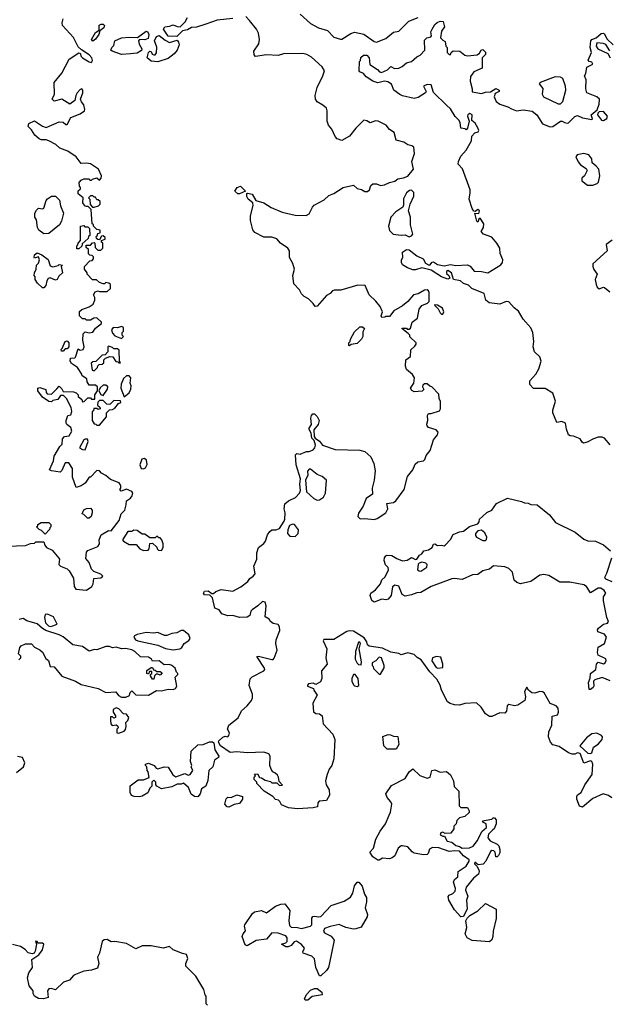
# Model space of a CAD drawing. Extents: x 2293830 to 2387798, y 66850 to 233222.
# Tile 81 of 192: x 2344399 to 2348951, y 169641 to 177239. Entities that reach past the tile are written whole.
import ezdxf

# ---------------------------------------------------------------- set-up
doc = ezdxf.new("R2010")
doc.units = 0

msp = doc.modelspace()

# ---------------------------------------------------------------- linework, layer by layer
at = {"layer": '0CON05XD'}
for points in [[(2347647, 174293), (2347637.5, 174315), (2347635, 174350), (2347580, 174405), (2347565, 174410), (2347545, 174430), (2347525, 174430), (2347511.7, 174418.3), (2347510, 174405), (2347520, 174385), (2347507, 174373), (2347445, 174366.7), (2347427, 174377), (2347417.5, 174395), (2347442.5, 174435), (2347447.5, 174475), (2347431.7, 174501.7), (2347385, 174540), (2347377.5, 174565), (2347380, 174615), (2347415, 174640), (2347418.3, 174691.7), (2347449.3, 174720.7), (2347460, 174735), (2347460, 174745), (2347411.7, 174791.7), (2347410, 174805), (2347398.3, 174818.3), (2347350, 174855), (2347355, 174860), (2347385, 174860), (2347391.7, 174851.7), (2347405, 174850), (2347415, 174860), (2347430, 174905), (2347470, 174935), (2347482.5, 175005), (2347505, 175032.5), (2347548.3, 175051.7), (2347560, 175065), (2347560, 175135), (2347555, 175147.5), (2347545, 175153.3), (2347525, 175152.5), (2347475, 175122.5), (2347440, 175115), (2347395.6, 175064.4), (2347355, 175031.2), (2347288.3, 174991.7), (2347255, 174950), (2347225, 174950), (2347217, 174943), (2347195, 174940), (2347190, 174955), (2347200, 174985), (2347182.5, 175025), (2347148.3, 175068.3), (2347096, 175115), (2347067.3, 175187.3), (2347010.7, 175189.3), (2346879.2, 175150.8), (2346827, 175153), (2346815, 175147.5), (2346795, 175126.7), (2346768.3, 175111.7), (2346695, 175027.5), (2346680, 175025), (2346665, 175050), (2346630, 175085), (2346595, 175102.5), (2346573.6, 175123.6), (2346560, 175155), (2346515, 175200), (2346506.7, 175265), (2346520, 175315), (2346508.8, 175358.8), (2346483, 175403), (2346482.5, 175455), (2346470, 175475), (2346413.3, 175515), (2346385, 175547.5), (2346345, 175560), (2346285, 175560), (2346215, 175596.7), (2346198.3, 175618.3), (2346180.7, 175690.7), (2346180, 175725), (2346202.5, 175805), (2346200, 175825), (2346163.3, 175855), (2346154, 175875), (2346153, 175897), (2346158.3, 175901.7), (2346195, 175893.3), (2346223, 175843), (2346285, 175825.8), (2346340.9, 175790.9), (2346426.2, 175755), (2346525, 175730.8), (2346611.1, 175728.9), (2346635, 175740), (2346658.7, 175791.3), (2346672.6, 175807.4), (2346750.9, 175849.1), (2346785, 175881.2), (2346825, 175897.5), (2346896.4, 175943.6), (2346975, 175962.5), (2347005, 175936), (2347039.2, 175929.2), (2347065, 175912.9), (2347085, 175913.1), (2347100.8, 175925), (2347110.5, 175959.5), (2347125, 175972), (2347155, 175972), (2347185, 175958.8), (2347215, 175963.8), (2347255, 175983.3), (2347295, 175993.3), (2347318.3, 176011.7), (2347361.7, 176018.3), (2347395, 176032.5), (2347440, 176085), (2347426.7, 176145), (2347447, 176207), (2347442.5, 176255), (2347426.4, 176266.4), (2347395, 176273.8), (2347363.9, 176293.9), (2347305, 176310), (2347289.5, 176369.5), (2347255, 176392.5), (2347227.5, 176425), (2347167.3, 176457.3), (2347145, 176458.8), (2347105, 176442.5), (2347079.5, 176459.5), (2347055, 176463.8), (2346995, 176403.3), (2346945, 176340), (2346885, 176306.7), (2346849.5, 176319.5), (2346835, 176337.5), (2346808, 176395), (2346784, 176425), (2346772, 176455), (2346772.9, 176535), (2346767, 176557), (2346740.5, 176580.5), (2346695, 176606.2), (2346682, 176625), (2346680.6, 176655), (2346694.6, 176715), (2346739.7, 176805), (2346753.2, 176845), (2346735, 176876.2), (2346651.2, 176951.2), (2346615, 176971.2), (2346585, 176978.5), (2346435, 176976), (2346393.9, 176963.9), (2346305, 176966.7), (2346220, 176955), (2346208.3, 176968.3), (2346207.5, 176995), (2346246.4, 177053.6), (2346250, 177085), (2346244, 177135), (2346228, 177165), (2346173.3, 177233.3), (2346143.9, 177263.9)], [(2346565, 177282.5), (2346645, 177210.5), (2346705, 177176.2), (2346775.6, 177155), (2346824.2, 177105), (2346875, 177088), (2346885, 177090), (2346955, 177132.9), (2346985, 177142.5), (2347055, 177128.6), (2347135, 177071.4), (2347155, 177065.7), (2347225, 177093.3), (2347285, 177142.9), (2347325, 177150), (2347402.7, 177227.3), (2347476.2, 177255)], [(2344685, 174390), (2344705, 174410), (2344725, 174390), (2344735, 174370), (2344815, 174367.5), (2344835, 174360), (2344850, 174345), (2344851.7, 174331.7), (2344878.3, 174308.3), (2344885, 174290), (2344898.3, 174291.7), (2344925, 174320), (2344945, 174320), (2344955, 174310), (2344978.3, 174311.7), (2344980, 174345), (2345000, 174375), (2345000, 174405), (2344985, 174420), (2344935, 174420), (2344920, 174445), (2344918.3, 174468.3), (2344881.7, 174491.7), (2344880, 174505), (2344846.4, 174556.4), (2344800, 174585), (2344790, 174605), (2344791.7, 174628.3), (2344825, 174630), (2344830, 174635), (2344851.7, 174698.3), (2344865, 174690), (2344890, 174695), (2344897.5, 174715), (2344887.5, 174765), (2344890, 174815), (2344905, 174830), (2344935, 174822.5), (2344965, 174827.5), (2344985, 174860), (2345030, 174895), (2345030, 174905), (2344995, 174937.5), (2344973, 174937), (2344945, 174920), (2344915, 174920), (2344905, 174930), (2344885, 174930), (2344860, 174955), (2344861.7, 174988.3), (2344878.3, 175001.7), (2344937, 175023), (2344966.4, 175043.6), (2344980, 175075), (2344980, 175095), (2344970, 175115), (2344981.7, 175138.3), (2345005, 175147.5), (2345015, 175142.5), (2345075, 175142.5), (2345100, 175165), (2345100, 175195), (2345087, 175207), (2345065, 175210), (2345055, 175200), (2345045, 175200), (2345015, 175210), (2344991.7, 175231.7), (2344961.7, 175231.7), (2344920, 175275), (2344920, 175285), (2344900, 175315), (2344900, 175335), (2344941.7, 175378.3), (2344958.3, 175381.7), (2344970, 175395), (2344968.3, 175408.3), (2344958.3, 175418.3), (2344941.7, 175421.7), (2344931.7, 175431.7), (2344930, 175465), (2344911.7, 175481.7), (2344911.7, 175498.3), (2344945, 175500), (2344961.7, 175518.3), (2344975, 175520), (2344980, 175515), (2344981.7, 175481.7), (2345001.7, 175461.7), (2345025, 175460), (2345040, 175475), (2345040, 175515), (2345031.7, 175521.7), (2345030, 175535), (2345060, 175545), (2345058.3, 175558.3), (2345045, 175570), (2345031.7, 175568.3), (2345015, 175540), (2345001.7, 175541.7), (2344991.7, 175551.7), (2344990, 175565), (2344998.3, 175571.7), (2345001.7, 175588.3), (2345020, 175595), (2345020, 175615), (2344995, 175620), (2344970, 175645), (2344968.3, 175658.3), (2344960, 175665), (2344950, 175775), (2344927.5, 175797.5), (2344915, 175797.5), (2344905, 175800), (2344887.5, 175825), (2344890, 175865), (2344850, 175895), (2344851.7, 175918.3), (2344870, 175935), (2344870, 175945), (2344860, 175955), (2344858.3, 175981.7), (2344875, 176000), (2344895, 176010), (2344935, 176010), (2344941.7, 176001.7), (2344955, 176000), (2344961.7, 176008.3), (2344995, 176020), (2345015, 176000), (2345027.5, 176015), (2345030, 176035), (2345006.7, 176085), (2344945, 176126), (2344915, 176132.5), (2344875, 176130), (2344835, 176180), (2344770, 176225), (2344708.8, 176248.8), (2344678.8, 176275), (2344623.8, 176305), (2344605, 176312.9), (2344565, 176313.3), (2344549.3, 176319.3), (2344517.3, 176347.3), (2344489.3, 176389.3), (2344463.8, 176415), (2344471.2, 176438.8), (2344515, 176457.5), (2344575, 176416.7), (2344605, 176406.7), (2344705, 176450), (2344735, 176448.8), (2344755, 176430), (2344765, 176430), (2344794.5, 176485.5), (2344865, 176511.4), (2344898.8, 176535), (2344901.4, 176545), (2344895, 176583.3), (2344875.6, 176605.6), (2344868, 176625), (2344888, 176675), (2344888, 176695), (2344880, 176705), (2344865, 176700), (2344844.2, 176675), (2344834, 176655), (2344826.2, 176615), (2344787, 176587), (2344725, 176626.7), (2344665, 176610), (2344650, 176625), (2344667.5, 176665), (2344666.4, 176753.6), (2344724.1, 176825.9), (2344782, 176935), (2344855, 176982.5), (2344865, 176980), (2344873.3, 176955), (2344883.3, 176945), (2344935, 176913.3), (2344955, 176910), (2344962.5, 176925), (2344956.7, 176945), (2344935, 176967.5), (2344876.2, 177006.2), (2344850.9, 177030.9), (2344815, 177101.2), (2344730, 177195), (2344726.2, 177215), (2344734, 177245)], [(2344965, 177073.8), (2344954.3, 177085), (2344985, 177141.2), (2345012.5, 177157.5), (2345012.4, 177197.6), (2345027.5, 177205), (2345045, 177204.2), (2345052.9, 177195), (2345048.2, 177175), (2345017.5, 177152.5), (2345010.8, 177125), (2344985, 177088.8), (2344965, 177073.8)], [(2346045, 177248.6), (2345925, 177234.7), (2345835.4, 177205.4), (2345765, 177182.5), (2345725, 177177.9), (2345695, 177161.9), (2345656.4, 177153.6), (2345611.7, 177108.3), (2345545, 177112.5), (2345508.8, 177165), (2345518.8, 177185), (2345555, 177188.1), (2345585, 177199.5), (2345615, 177185.5), (2345637.1, 177182.9), (2345677.8, 177222.2), (2345695.8, 177255)], [(2347890, 175165), (2347865, 175191.2), (2347825, 175204.2), (2347803.1, 175223.1), (2347747.5, 175235), (2347732.5, 175285), (2347705, 175303.3), (2347694.3, 175295.7), (2347695, 175280), (2347712.5, 175265), (2347720, 175245), (2347705, 175236.7), (2347655, 175254), (2347575, 175306), (2347504.1, 175324.1), (2347455, 175310), (2347435, 175310), (2347393.9, 175323.9), (2347355, 175347.5), (2347346.7, 175365), (2347346.7, 175385), (2347358, 175405), (2347354.2, 175445.8), (2347384.2, 175465.8), (2347405, 175462), (2347465, 175417.5), (2347513.8, 175395), (2347531.1, 175361.1), (2347555, 175347.1), (2347565, 175346), (2347582.5, 175367.5), (2347595, 175370), (2347625, 175351.2), (2347675, 175339.4), (2347725, 175349.1), (2347765, 175342.5), (2347855, 175347.5), (2347876.4, 175336.4), (2347908.3, 175298.3), (2347965, 175297.1), (2348014.2, 175285.8), (2348112.6, 175347.4), (2348126, 175365), (2348128, 175385), (2348107.5, 175435), (2348105.8, 175475), (2348082.9, 175515), (2348045, 175560), (2347980, 175585), (2347960.8, 175605), (2347980.8, 175635), (2347982.5, 175665), (2347955, 175706.7), (2347945, 175700), (2347935, 175677.5), (2347927.5, 175685), (2347913, 175747), (2347945, 175743.3), (2347948, 175765), (2347935, 175773.3), (2347915, 175760), (2347905, 175762.5), (2347892.1, 175782.1), (2347868.5, 175855), (2347878, 175902), (2347876.7, 175926.7), (2347818.5, 176088.5), (2347784.3, 176125), (2347785.7, 176145), (2347804.3, 176185), (2347845, 176231.2), (2347886.2, 176305), (2347889.3, 176340.7), (2347913.9, 176366.1), (2347937.5, 176375), (2347942.5, 176385), (2347936.7, 176405), (2347915, 176440), (2347890.8, 176460.8), (2347892.9, 176505), (2347875, 176514.3), (2347858.8, 176505), (2347855.8, 176495), (2347870, 176455), (2347857, 176403), (2347845, 176390), (2347837, 176397), (2347805, 176402.5), (2347799.2, 176445), (2347790, 176465), (2347761.2, 176491.2), (2347725, 176550), (2347695, 176580), (2347595, 176676.7), (2347575, 176736), (2347545, 176738), (2347517.5, 176725), (2347536.7, 176685), (2347533.3, 176675), (2347475, 176638.8), (2347445, 176630), (2347355, 176650.8), (2347335, 176662), (2347286.7, 176695), (2347270.6, 176740.6), (2347240, 176760), (2347214.3, 176765.7), (2347165, 176752.5), (2347124.3, 176764.3), (2347075, 176799.2), (2347054.4, 176824.4), (2347026.4, 176836.4), (2347020, 176845), (2347023, 176917), (2347030, 176925), (2347033, 176947), (2347053.6, 176966.4), (2347080, 176965), (2347097.5, 176945), (2347103.6, 176893.6), (2347162.5, 176855), (2347177.1, 176837.1), (2347192, 176832), (2347237.7, 176852.3), (2347265, 176876.7), (2347293.6, 176863.6), (2347325, 176865.5), (2347352.6, 176877.4), (2347385, 176906), (2347425, 176917.5), (2347465, 176952.5), (2347490, 176965), (2347527.5, 177005), (2347525, 177080), (2347541.7, 177098.3), (2347573, 177107), (2347577.5, 177115), (2347573.6, 177146.4), (2347584.2, 177165.8), (2347605, 177202.5), (2347621.7, 177218.3), (2347645, 177227.5), (2347667.5, 177225), (2347677.5, 177185), (2347655, 177150), (2347648.3, 177098.3), (2347665, 177080), (2347685, 177070), (2347690, 177035), (2347700, 177025), (2347700, 176985), (2347715, 176970), (2347725, 176970), (2347730, 176985), (2347745, 177000), (2347796.4, 176996.4), (2347836.4, 176966.4), (2347855, 176960), (2347931.7, 176968.3), (2347948.3, 176981.7), (2347962.5, 177005), (2347975, 177010), (2347995, 176987.5), (2347995, 176970), (2347970, 176945), (2347970, 176865), (2347905, 176837.5), (2347878.3, 176801.7), (2347876.2, 176765), (2347893.3, 176705), (2347893.3, 176683.3), (2347965, 176670), (2347995, 176680), (2348035, 176682.5), (2348075, 176707.5), (2348100, 176695), (2348100, 176685), (2348069.5, 176670.5), (2348061.4, 176645), (2348078.7, 176608.7), (2348106, 176586), (2348167.3, 176567.3), (2348195, 176550), (2348235, 176536.7), (2348285, 176543.8), (2348355, 176532.5), (2348392, 176505), (2348435.6, 176435.6), (2348495, 176412), (2348515, 176414), (2348575, 176455.6), (2348587.1, 176457.1), (2348605, 176446.7), (2348625, 176440), (2348636.1, 176443.9), (2348685, 176492.5), (2348705, 176500), (2348745, 176482.5), (2348815, 176470), (2348820, 176475), (2348810, 176505), (2348856.7, 176543.3), (2348872.7, 176587.3), (2348876.2, 176625), (2348854.2, 176644.2), (2348777.5, 176675), (2348768.8, 176705), (2348772.5, 176775), (2348760, 176805), (2348770, 176825), (2348777, 176873), (2348822.5, 176895), (2348815, 176912.5), (2348795, 176917.5), (2348787, 176927), (2348812.5, 176985), (2348802, 177025), (2348807.5, 177075), (2348815, 177086.7), (2348849.7, 177100.3), (2348887.3, 177132.7), (2348905, 177135.8), (2348915, 177128.8), (2348931.7, 177091.7), (2348982, 177045)], [(2345185, 176970.8), (2345112.5, 176995), (2345102.5, 177005), (2345110, 177025), (2345125, 177040), (2345134.2, 177075), (2345185, 177098.8), (2345245, 177104.3), (2345309.3, 177100.7), (2345375, 177150), (2345385, 177147.5), (2345396.2, 177125), (2345390, 177095), (2345366.2, 177083.8), (2345323.6, 177086.4), (2345315.8, 177075), (2345320.9, 177050.9), (2345342.9, 177015), (2345339.7, 177000.3), (2345305, 176979.6), (2345255, 176974.5), (2345185, 176970.8)], [(2345465, 176913.1), (2345415, 176919.2), (2345383.3, 176945), (2345394, 176985), (2345405, 176997.5), (2345413.3, 176993.3), (2345423.2, 176973.2), (2345435, 176967.1), (2345445, 176969.2), (2345455, 176983.3), (2345457, 177027), (2345441.2, 177075), (2345455, 177110), (2345475, 177116.7), (2345521.2, 177081.2), (2345555, 177063.8), (2345615, 177080), (2345625.9, 177065.9), (2345630.8, 177045), (2345614.4, 177005), (2345591.5, 176975), (2345545, 176938.5), (2345465, 176913.1)], [(2348955, 177000), (2348925, 177047.5), (2348906.4, 177056.4), (2348855, 177060), (2348850, 177035), (2348862.5, 177015), (2348938.3, 176978.3), (2348957.5, 176945)], [(2348575, 176590.8), (2348592.7, 176607.3), (2348615.4, 176695), (2348613.8, 176726.2), (2348592.7, 176785), (2348575, 176794.6), (2348533, 176797), (2348416.2, 176755), (2348408.8, 176745), (2348438.2, 176708.2), (2348433.6, 176665), (2348443.1, 176645), (2348555, 176590.8), (2348575, 176590.8)], [(2348905, 176462.5), (2348933, 176477), (2348936.7, 176495), (2348905, 176531.2), (2348873, 176527), (2348861.7, 176518.3), (2348860, 176505), (2348890, 176465), (2348905, 176462.5)], [(2348825, 175961.4), (2348857.5, 175975), (2348866.7, 175985), (2348876.7, 176035), (2348870, 176085), (2348850, 176110), (2348817.5, 176135), (2348816.2, 176165), (2348793.3, 176195), (2348755, 176207.8), (2348702.5, 176195), (2348691.7, 176181.7), (2348711.2, 176141.2), (2348728.3, 176118.3), (2348771.7, 176091.7), (2348778.8, 176075), (2348758.6, 176035), (2348738.6, 176015), (2348739.4, 175995), (2348782.4, 175962.4), (2348825, 175961.4)], [(2346095, 175894.2), (2346082.5, 175895), (2346060, 175915), (2346077.5, 175945), (2346105, 175953.3), (2346142.5, 175915), (2346095, 175894.2)], [(2347405, 175564.6), (2347425, 175570.8), (2347434, 175585), (2347417.5, 175655), (2347416.7, 175715), (2347400, 175765), (2347412.5, 175815), (2347443, 175877), (2347442.5, 175905), (2347425, 175922.5), (2347408.3, 175921.7), (2347386.4, 175903.6), (2347363, 175857), (2347363, 175807), (2347356.4, 175793.6), (2347302.3, 175757.7), (2347264.5, 175715.5), (2347245.7, 175645), (2347253.3, 175613.3), (2347283.1, 175583.1), (2347343.5, 175576.5), (2347375, 175580), (2347405, 175564.6)], [(2344585, 175586.7), (2344546.7, 175615), (2344536.2, 175635), (2344528.8, 175695), (2344517.5, 175715), (2344516.7, 175745), (2344529.5, 175770.5), (2344545, 175783.8), (2344575, 175778.8), (2344586.4, 175783.6), (2344603.3, 175845), (2344613.6, 175856.4), (2344645, 175877.5), (2344675, 175877.5), (2344707, 175847), (2344713.6, 175803.6), (2344737.5, 175745), (2344722.5, 175685), (2344707.5, 175655), (2344625, 175590), (2344585, 175586.7)], [(2344961.7, 175791.7), (2344975, 175792.5), (2345008.3, 175801.7), (2345020, 175815), (2345020, 175835), (2345005, 175850), (2344995, 175850), (2344985, 175870), (2344975, 175870), (2344965, 175880), (2344945, 175880), (2344930, 175865), (2344940, 175855), (2344942.5, 175812.5), (2344961.7, 175791.7)], [(2344855, 175470), (2344841.7, 175471.7), (2344840, 175495), (2344848.3, 175501.7), (2344850, 175515), (2344870, 175535), (2344870, 175645), (2344895, 175650), (2344901.7, 175641.7), (2344925, 175640), (2344938.3, 175628.3), (2344940, 175575), (2344930, 175565), (2344928.3, 175551.7), (2344881.7, 175508.3), (2344878.3, 175491.7), (2344855, 175470)], [(2348972.3, 175537.7), (2348927.5, 175505), (2348934.3, 175455), (2348824, 175355), (2348822.5, 175335), (2348831.2, 175311.2), (2348856.7, 175275), (2348842.5, 175235), (2348850, 175195), (2348856.4, 175176.4), (2348873.3, 175163.3), (2348905, 175176.2), (2348915, 175172.5), (2348955, 175140)], [(2344585, 175170), (2344575, 175170), (2344537, 175207), (2344520, 175235), (2344520, 175255), (2344510, 175265), (2344512.5, 175285), (2344527.5, 175315), (2344530, 175345), (2344545, 175360), (2344552.5, 175385), (2344545, 175410), (2344515, 175400), (2344510, 175405), (2344512.5, 175425), (2344535, 175440), (2344570, 175425), (2344619.3, 175389.3), (2344635, 175340), (2344655, 175332.5), (2344697.5, 175342.5), (2344705, 175350), (2344730, 175345), (2344720, 175335), (2344730, 175285), (2344700.7, 175259.3), (2344690, 175235), (2344675, 175230), (2344635, 175246.7), (2344618.8, 175241.2), (2344608.8, 175225), (2344601.7, 175188.3), (2344585, 175170)], [(2348958.7, 173958.7), (2348915, 174010), (2348895, 174018.8), (2348865, 174016.9), (2348828, 174005), (2348781.1, 173978.9), (2348752.2, 173972.2), (2348740.2, 173980.2), (2348725, 174005.5), (2348675, 174025.5), (2348647.9, 174027.9), (2348636.4, 174036.4), (2348620.3, 174080.3), (2348612.5, 174125), (2348585, 174137.5), (2348545, 174130), (2348514, 174205), (2348514.2, 174225), (2348535.7, 174295), (2348515.9, 174355.9), (2348455, 174393.3), (2348365, 174393.3), (2348336.7, 174425), (2348338.3, 174451.7), (2348383.3, 174505), (2348406.1, 174543.9), (2348424.7, 174605), (2348415, 174637.5), (2348373.8, 174675), (2348364.2, 174714.2), (2348369.2, 174755), (2348360.5, 174825), (2348345, 174862), (2348287, 174927), (2348249.5, 174989.5), (2348216.1, 175016.1), (2348175, 175062.5), (2348155, 175063.3), (2348105, 175042.9), (2348023.3, 175053.3), (2347997.1, 175075), (2347985, 175127.5), (2347890, 175165)], [(2347665, 174967.5), (2347672.5, 174985), (2347663, 175013), (2347625, 175037.5), (2347605, 175040), (2347602.5, 175035), (2347628.8, 175008.8), (2347645, 174977.5), (2347655, 174967.5), (2347665, 174967.5)], [(2345185, 174780), (2345200, 174795), (2345190, 174805), (2345190, 174825), (2345200, 174835), (2345200, 174865), (2345185, 174872.5), (2345155, 174862.5), (2345120, 174865), (2345107.5, 174845), (2345115, 174820), (2345135, 174800), (2345185, 174780)], [(2346945, 174722.5), (2346940, 174725), (2346940, 174745), (2346950, 174755), (2346952.5, 174775), (2346985, 174830), (2347025, 174870), (2347045, 174870), (2347060, 174855), (2347048.3, 174831.7), (2347047.5, 174795), (2347037.5, 174775), (2347005, 174740), (2346958.3, 174731.7), (2346945, 174722.5)], [(2344735, 174680), (2344721.7, 174681.7), (2344720, 174695), (2344728.3, 174701.7), (2344750, 174755), (2344765, 174760), (2344780, 174745), (2344780, 174715), (2344765, 174700), (2344751.7, 174698.3), (2344735, 174680)], [(2344975, 174530), (2345000, 174555), (2345001.7, 174568.3), (2345011.7, 174578.3), (2345035, 174580), (2345048.3, 174591.7), (2345050, 174615), (2345061.7, 174628.3), (2345095, 174640), (2345118.3, 174638.3), (2345141.7, 174601.7), (2345158.3, 174598.3), (2345165, 174590), (2345178.3, 174591.7), (2345170, 174605), (2345168.3, 174688.3), (2345155, 174700), (2345125, 174700), (2345115, 174710), (2345085, 174720), (2345080, 174715), (2345080, 174675), (2345058.3, 174651.7), (2345035, 174650), (2344988.3, 174601.7), (2344965, 174600), (2344951.7, 174588.3), (2344960, 174535), (2344975, 174530)], [(2345205, 174330), (2345245, 174360), (2345258.3, 174388.3), (2345260, 174415), (2345252.5, 174435), (2345257.5, 174475), (2345245, 174490), (2345225, 174490), (2345200.7, 174469.3), (2345183, 174427), (2345180, 174395), (2345205, 174330)], [(2344305, 173177.5), (2344445, 173182.5), (2344483, 173197), (2344515, 173200), (2344525, 173210), (2344585, 173210), (2344593, 173183), (2344607, 173167), (2344650, 173145), (2344702.5, 173085), (2344707.5, 173075), (2344702.5, 173035), (2344715, 173022.5), (2344765, 173002.5), (2344782.5, 172985), (2344815, 172930), (2344821.2, 172865), (2344832.5, 172845), (2344915, 172837.5), (2344956.7, 172865), (2344967.5, 172885), (2344971.7, 172928.3), (2345025, 172932.5), (2345040, 172945), (2345025, 172960), (2344971.7, 172981.7), (2344955, 173000), (2344935, 173050), (2344910.7, 173080.7), (2344915, 173130), (2344925, 173142.5), (2345002.5, 173175), (2345016.7, 173195), (2345012.5, 173225), (2345028.8, 173265), (2345085, 173297.5), (2345106.1, 173293.9), (2345166.7, 173375), (2345182.5, 173425), (2345210, 173455), (2345222.5, 173495), (2345223, 173527), (2345255, 173547.5), (2345267.5, 173565), (2345272.5, 173585), (2345265, 173597.5), (2345225, 173617.5), (2345181.7, 173601.7), (2345172.5, 173615), (2345180, 173625), (2345180, 173645), (2345167.5, 173665), (2345101.7, 173691.7), (2345065, 173722.5), (2345030, 173740), (2345015, 173757.5), (2344995, 173760), (2344945, 173710), (2344935, 173710), (2344905, 173662.5), (2344875, 173642.5), (2344835, 173630), (2344808.3, 173708.3), (2344807.5, 173775), (2344778.3, 173818.3), (2344751.7, 173818.3), (2344725, 173760), (2344711.7, 173748.3), (2344645, 173757.5), (2344630, 173765), (2344660, 173835), (2344665, 173870), (2344710, 173945), (2344727, 173963), (2344730, 174005), (2344745, 174022.5), (2344780.8, 174029.2), (2344802, 174065), (2344795, 174092.5), (2344762.5, 174115), (2344757.5, 174125), (2344757.5, 174145), (2344770, 174185), (2344795, 174190), (2344802.5, 174215), (2344797, 174247), (2344760, 174315), (2344738.3, 174338.3), (2344715, 174340), (2344695, 174307.5), (2344655, 174300), (2344645, 174290), (2344625, 174292.5), (2344575, 174327.5), (2344540, 174375), (2344540, 174395), (2344555, 174400), (2344600, 174385), (2344603, 174363), (2344611.7, 174351.7), (2344645, 174350), (2344685, 174390)], [(2345045, 174340), (2345078.3, 174388.3), (2345080, 174405), (2345065, 174420), (2345045, 174420), (2345021.7, 174398.3), (2345010, 174375), (2345027, 174347), (2345045, 174340)], [(2345015, 174110), (2345070, 174175), (2345070, 174205), (2345091.7, 174228.3), (2345115, 174230), (2345135, 174242.5), (2345161.7, 174278.3), (2345180, 174285), (2345178.3, 174298.3), (2345125, 174300), (2345095, 174270), (2345071.7, 174271.7), (2345045, 174300), (2345015, 174300), (2345001.7, 174288.3), (2345000, 174265), (2345018.3, 174248.3), (2345020, 174235), (2345005, 174230), (2344995, 174240), (2344971.7, 174238.3), (2344968.3, 174221.7), (2344960, 174215), (2344960, 174145), (2344975, 174120), (2344988.3, 174118.3), (2344995, 174110), (2345015, 174110)], [(2348970, 171235), (2348945, 171252), (2348903.9, 171266.1), (2348825, 171230), (2348745, 171162.5), (2348720.7, 171170.7), (2348700, 171225), (2348700, 171245), (2348705, 171256.7), (2348733.6, 171276.4), (2348761.2, 171335), (2348819.2, 171415), (2348823.3, 171495), (2348816, 171516), (2348805, 171520), (2348755, 171502.5), (2348725, 171577.5), (2348705, 171582.5), (2348685, 171572.5), (2348665, 171572.5), (2348635, 171582.5), (2348565, 171630), (2348515, 171642.5), (2348497.5, 171665), (2348482.5, 171705), (2348483, 171743), (2348507.5, 171795), (2348510, 171865), (2348550, 171875), (2348557.5, 171895), (2348556.1, 171926.1), (2348540, 171945), (2348493.6, 171963.6), (2348447.5, 172045), (2348435, 172053.3), (2348415, 172053.8), (2348375, 172041.2), (2348353.6, 172043.6), (2348327.5, 172065), (2348315, 172087.5), (2348296.7, 172055), (2348303.6, 172013.6), (2348300, 171985), (2348245, 171948.8), (2348220, 171945), (2348174.1, 171955.9), (2348161.2, 171945), (2348156.4, 171903.6), (2348145, 171887.5), (2348105, 171890), (2348045, 171862.5), (2348025, 171862.5), (2347995, 171882.5), (2347963, 171933), (2347925, 171966.7), (2347835, 171962.5), (2347795, 171950), (2347755, 171953.3), (2347723.6, 171963.6), (2347702.5, 171975), (2347656.1, 172066.1), (2347646, 172105), (2347620.3, 172150.3), (2347565, 172206.2), (2347498.8, 172298.8), (2347467.3, 172317.3), (2347445, 172339.5), (2347395, 172353.1), (2347345, 172338.8), (2347325, 172348), (2347265, 172358.1), (2347199.9, 172389.9), (2347097.5, 172405), (2347085.4, 172415), (2347079.1, 172439.1), (2347059, 172469), (2346975, 172520), (2346945, 172523.1), (2346925, 172518.2), (2346825, 172456.7), (2346746.1, 172456.1), (2346741.2, 172445), (2346770, 172385), (2346761.4, 172315), (2346773.3, 172265), (2346730, 172215), (2346732.5, 172155), (2346721.1, 172128.9), (2346685, 172110), (2346665, 172120), (2346630, 172115), (2346620, 172105), (2346620, 172095), (2346668.3, 172078.3), (2346670, 172065), (2346696.4, 172026.4), (2346661.9, 171965), (2346668.7, 171898.7), (2346685, 171885.7), (2346715, 171882.5), (2346735, 171866.2), (2346742.5, 171805), (2346816.1, 171726.1), (2346832.5, 171685), (2346824.3, 171535), (2346810, 171485), (2346788.1, 171455), (2346772.2, 171415), (2346760.6, 171365), (2346764.2, 171335), (2346788.8, 171295), (2346790, 171255), (2346766.7, 171215), (2346710.3, 171209.7), (2346700, 171195), (2346697.5, 171165), (2346665, 171156.2), (2346545, 171150), (2346475, 171156.7), (2346421.2, 171181.2), (2346407.5, 171205), (2346397, 171217), (2346375, 171222.5), (2346353.3, 171245), (2346286.7, 171285), (2346230, 171345), (2346230, 171355), (2346210, 171375), (2346210, 171395), (2346220, 171405), (2346211.7, 171418.3), (2346235, 171420), (2346251.7, 171391.7), (2346265, 171390), (2346295, 171370), (2346335, 171360), (2346345, 171350), (2346385, 171350), (2346405, 171330), (2346427, 171333), (2346401.7, 171361.7), (2346396.7, 171395), (2346388.3, 171408.3), (2346368.3, 171428.3), (2346352.5, 171435), (2346340, 171455), (2346330, 171485), (2346333.3, 171555), (2346323, 171573), (2346285, 171587.5), (2346155, 171582.5), (2346075, 171590.6), (2346023.6, 171583.6), (2345948.8, 171635), (2345933.3, 171665), (2345936.7, 171675), (2345967.5, 171702.5), (2345985, 171710), (2346005, 171706), (2346014, 171715), (2346018.1, 171735), (2346004, 171764), (2346014, 171795), (2346085, 171852), (2346111.4, 171905), (2346155.8, 171945), (2346188, 171985), (2346196, 172005), (2346196.2, 172035), (2346171.7, 172101.7), (2346178.3, 172151.7), (2346195, 172168.8), (2346285, 172214), (2346291.2, 172225), (2346290, 172235), (2346230, 172325), (2346241.7, 172328.3), (2346347, 172303), (2346355, 172302.5), (2346365, 172312.5), (2346385.9, 172374.1), (2346376.7, 172425), (2346380, 172455), (2346406.7, 172525), (2346406.2, 172555), (2346395, 172573.3), (2346355, 172580), (2346336, 172595), (2346324.2, 172614.2), (2346295, 172632.5), (2346300.8, 172715), (2346293.3, 172745), (2346275, 172750), (2346238, 172715), (2346194, 172685), (2346184.2, 172675), (2346175, 172642.5), (2346155, 172628.8), (2346097, 172627), (2346045, 172641.2), (2346005, 172640), (2345960, 172655), (2345940, 172685), (2345907, 172697), (2345888.3, 172778.3), (2345867.5, 172797.5), (2345825, 172800), (2345818.8, 172815), (2345825, 172830), (2345855, 172832.5), (2345881.7, 172811.7), (2345895, 172810), (2345913.9, 172826.1), (2345955, 172843.3), (2346045, 172830), (2346106.6, 172863.4), (2346160, 172905), (2346175, 172927.5), (2346202.5, 172945), (2346216.4, 172963.6), (2346207, 173023), (2346231.2, 173075), (2346230.8, 173125), (2346242, 173165), (2346283, 173197), (2346296.7, 173215), (2346313.3, 173265), (2346330.7, 173289.3), (2346345, 173302.5), (2346376.4, 173303.6), (2346405, 173312.5), (2346440.7, 173369.3), (2346446.7, 173385), (2346447.5, 173435), (2346440, 173465), (2346446.4, 173503.6), (2346473.9, 173526.1), (2346528.3, 173551.7), (2346560, 173585), (2346566.7, 173605), (2346561.2, 173655), (2346566.2, 173695), (2346533.9, 173803.9), (2346528.3, 173881.7), (2346538.3, 173891.7), (2346565, 173887.5), (2346613.9, 173906.1), (2346635, 173906.2), (2346665, 173920), (2346678.8, 173935), (2346682, 173955), (2346672.5, 173992.5), (2346655, 174010), (2346648.8, 174048.8), (2346634.1, 174075.9), (2346635, 174087.5), (2346652.5, 174115), (2346647.5, 174165), (2346652.5, 174185), (2346663, 174197), (2346675, 174197.5), (2346695, 174177.5), (2346710, 174145), (2346703.3, 174115), (2346670, 174075), (2346673, 174023), (2346680, 174010), (2346715, 173987.5), (2346737.5, 173955), (2346835, 173922.9), (2347025, 173917.5), (2347065, 173906.2), (2347108.8, 173865), (2347132.9, 173815), (2347143, 173757), (2347135.8, 173685.8), (2347121.1, 173625), (2347122.5, 173577.5), (2347074.4, 173545), (2347051.9, 173485), (2347015, 173430), (2347010, 173405), (2347026.7, 173386.7), (2347065, 173389.6), (2347136.7, 173383.3), (2347158.9, 173391.1), (2347226, 173435), (2347242.5, 173465), (2347234, 173506), (2347285, 173512.5), (2347303.7, 173526.3), (2347366.9, 173615), (2347392.9, 173715), (2347434, 173765), (2347451.3, 173808.7), (2347473.1, 173826.9), (2347516.7, 173835), (2347526.2, 173845), (2347536.2, 173875), (2347567.8, 173915), (2347593.2, 173996.8), (2347623.8, 174035), (2347630, 174055), (2347615, 174073.8), (2347555, 174092), (2347543.8, 174105), (2347541.7, 174118.3), (2347550, 174145), (2347546.7, 174185), (2347555, 174200), (2347575, 174200), (2347640, 174220), (2347647.5, 174235), (2347647, 174293)], [(2344905, 173920), (2344927.5, 173985), (2344921.7, 174001.7), (2344905, 174002.5), (2344894.1, 173995.9), (2344860, 173935), (2344883, 173923), (2344905, 173920)], [(2345355, 173772.5), (2345369.5, 173780.5), (2345383.9, 173806.1), (2345379.5, 173839.5), (2345363.6, 173853.6), (2345342.5, 173847.5), (2345326.2, 173805), (2345336.7, 173776.7), (2345355, 173772.5)], [(2346695, 173532.5), (2346715, 173533.3), (2346745.6, 173554.4), (2346760, 173585), (2346768.8, 173685), (2346735, 173713.3), (2346695, 173730), (2346645, 173770), (2346635, 173770), (2346620, 173755), (2346622.5, 173725), (2346606, 173685), (2346613.3, 173595), (2346670, 173545), (2346695, 173532.5)], [(2348957, 172137), (2348895, 172162.5), (2348840, 172145), (2348830, 172135), (2348832.5, 172095), (2348827.5, 172085), (2348805, 172070), (2348795, 172070), (2348791.2, 172125), (2348803, 172157), (2348806.7, 172195), (2348846.7, 172225), (2348853.3, 172265), (2348865, 172281.2), (2348905, 172268.6), (2348918.8, 172275), (2348927.5, 172295), (2348925, 172306.2), (2348865.8, 172335.8), (2348859.2, 172355), (2348865, 172397.5), (2348914.5, 172425), (2348929.2, 172475), (2348915, 172498), (2348862, 172515), (2348859.5, 172530.5), (2348868.8, 172545), (2348905.5, 172574.5), (2348936.5, 172583.5), (2348944.4, 172595), (2348931.1, 172625), (2348906.9, 172755), (2348907.1, 172785), (2348923.1, 172815), (2348910.8, 172835), (2348885, 172852.5), (2348865, 172853.1), (2348805, 172816.2), (2348775.8, 172865), (2348755, 172879.2), (2348645, 172900), (2348568.3, 172898.3), (2348485, 172951.4), (2348445, 172958.1), (2348415, 172952.9), (2348345, 172904.2), (2348265, 172886.2), (2348237.3, 172897.3), (2348216.2, 172915), (2348203.8, 172975), (2348175, 173003.8), (2348145, 173017.5), (2348055.9, 173025.9), (2348025, 173000), (2347975, 172985.6), (2347935, 172957.3), (2347894.7, 172955.3), (2347815, 172918.6), (2347755, 172927.1), (2347735.8, 172924.2), (2347575, 172865.6), (2347495, 172820), (2347465, 172816.7), (2347425, 172800), (2347375, 172790), (2347352.7, 172802.7), (2347325, 172866.7), (2347295, 172876.2), (2347276.1, 172863.9), (2347267.5, 172795), (2347245, 172767.5), (2347225, 172762.5), (2347195, 172768.8), (2347135, 172744.4), (2347117.7, 172757.7), (2347105.7, 172795), (2347110, 172815), (2347145, 172838.8), (2347184.2, 172885), (2347194.1, 172915.9), (2347220.5, 172939.5), (2347246, 172995), (2347243, 173013), (2347223.6, 173033.6), (2347213.6, 173065), (2347214.6, 173085.4), (2347225, 173101.2), (2347235, 173108), (2347272.5, 173105), (2347310.9, 173080.9), (2347355, 173063.8), (2347391.7, 173068.3), (2347425, 173088), (2347455, 173073.3), (2347465, 173076.7), (2347485, 173106.7), (2347503, 173117), (2347519.5, 173140.5), (2347555, 173149.2), (2347583.3, 173165), (2347595, 173192.5), (2347605, 173193.3), (2347625, 173181.9), (2347655, 173184.2), (2347675, 173178.8), (2347685, 173183.3), (2347725, 173228.8), (2347744.6, 173265.4), (2347795, 173287.5), (2347825, 173292.2), (2347871.1, 173328.9), (2347935, 173349.4), (2347947.1, 173365), (2347950, 173385), (2347973.3, 173405), (2348005, 173436.2), (2348043.3, 173455), (2348080, 173505), (2348165, 173548), (2348272.3, 173522.3), (2348295, 173510), (2348325, 173508.8), (2348345, 173498.8), (2348395, 173496.7), (2348488.3, 173418.3), (2348535, 173358.8), (2348686.7, 173285), (2348755, 173229.4), (2348785, 173218.6), (2348844.2, 173214.2), (2348905, 173186), (2348959.5, 173139.5)], [(2344921.7, 173391.7), (2344895, 173420), (2344882.5, 173425), (2344895, 173457.5), (2344915, 173467.5), (2344945, 173470), (2344960, 173455), (2344960, 173435), (2344950, 173405), (2344935, 173392.5), (2344921.7, 173391.7)], [(2344595, 173270), (2344568.3, 173298.3), (2344550, 173305), (2344530, 173325), (2344538.3, 173331.7), (2344540, 173345), (2344565, 173360), (2344625, 173360), (2344640, 173345), (2344640, 173325), (2344631.7, 173318.3), (2344630, 173305), (2344595, 173270)], [(2346525, 173250), (2346550, 173275), (2346551.7, 173301.7), (2346520, 173345), (2346505, 173347.5), (2346482.5, 173335), (2346468.3, 173301.7), (2346467.5, 173275), (2346485, 173252.5), (2346525, 173250)], [(2345495, 173142.5), (2345507.5, 173165), (2345507.5, 173195), (2345497.5, 173225), (2345485, 173240), (2345471.7, 173241.7), (2345465, 173250), (2345455, 173250), (2345445, 173240), (2345405, 173240), (2345365, 173270), (2345345, 173270), (2345305, 173296.2), (2345281.2, 173298.8), (2345265, 173290), (2345235, 173290), (2345193.6, 173226.4), (2345200, 173215), (2345245, 173190), (2345298.3, 173188.3), (2345327, 173157), (2345355, 173143.3), (2345390, 173145), (2345400, 173155), (2345403, 173197), (2345425, 173200), (2345458.3, 173168.3), (2345460, 173155), (2345470, 173145), (2345495, 173142.5)], [(2347995, 173220), (2348003, 173227), (2348005.6, 173245), (2347990.4, 173280.4), (2347965, 173298.9), (2347935, 173294.6), (2347918.8, 173275), (2347918.8, 173258.8), (2347926.1, 173246.1), (2347975, 173221.4), (2347995, 173220)], [(2348966.7, 173085), (2348928.8, 172965), (2348913.3, 172935), (2348922.5, 172925), (2348970, 172905)], [(2347495, 172984.5), (2347543.1, 173015), (2347544.4, 173034.4), (2347535, 173044.2), (2347505, 173052), (2347483.8, 173046.2), (2347475, 173037.5), (2347470.8, 172995), (2347483.3, 172985), (2347495, 172984.5)], [(2344635, 172557.5), (2344655, 172562.5), (2344690, 172575), (2344660.7, 172630.7), (2344615, 172652.5), (2344595, 172650), (2344590, 172625), (2344597.5, 172585), (2344621.2, 172561.2), (2344635, 172557.5)], [(2344391.7, 172298.3), (2344407.5, 172315), (2344407, 172327), (2344390, 172345), (2344400, 172395), (2344411.7, 172408.3), (2344445, 172422.5), (2344491.7, 172421.7), (2344515, 172397.5), (2344555, 172377.5), (2344575, 172357.5), (2344600.7, 172310.7), (2344622.5, 172295), (2344635, 172247.5), (2344666.4, 172246.4), (2344725, 172172.5), (2344830, 172135), (2344875, 172110), (2345005, 172077.5), (2345065, 172046.7), (2345141.7, 172051.7), (2345162.5, 172025), (2345185, 172012.5), (2345217.7, 172012.3), (2345247, 172023), (2345253, 172047), (2345265, 172060), (2345295, 172030), (2345395, 172027.5), (2345455, 172062.5), (2345495, 172060), (2345545, 172072.5), (2345585, 172070), (2345603, 172077), (2345612.5, 172095), (2345600, 172165), (2345620, 172185), (2345620, 172195), (2345610, 172205), (2345600, 172235), (2345575, 172256.7), (2345555, 172263.3), (2345515, 172261.2), (2345500.8, 172270.8), (2345475, 172291.2), (2345425, 172290), (2345417.5, 172305), (2345395, 172320), (2345333, 172323), (2345287.5, 172365), (2345265, 172375.7), (2345215, 172385.8), (2345185, 172383.3), (2345145, 172396.2), (2345115, 172392.5), (2345091.7, 172401.7), (2345065, 172402.5), (2344995, 172376.7), (2344975, 172378.8), (2344935, 172367.5), (2344885, 172403.3), (2344810, 172415), (2344735, 172477.5), (2344703.6, 172493.6), (2344600, 172525), (2344575, 172540), (2344535, 172577.5), (2344455, 172600), (2344425, 172617.5), (2344395, 172610)], [(2345585, 172376), (2345635, 172383.3), (2345650, 172395), (2345668.8, 172425), (2345705, 172448.8), (2345716.2, 172465), (2345705, 172493.3), (2345665, 172526.2), (2345645, 172526.2), (2345612.3, 172507.7), (2345575, 172503.8), (2345535, 172486), (2345517.7, 172487.7), (2345465, 172510.8), (2345435, 172504.2), (2345375, 172509.2), (2345307.5, 172495), (2345286.7, 172485), (2345281.2, 172475), (2345293.3, 172455), (2345312.5, 172445), (2345465, 172413.8), (2345525, 172386), (2345585, 172376)], [(2347035, 172260), (2347037, 172283), (2347019.2, 172385), (2347031.2, 172425), (2347026, 172435), (2347013.8, 172436.2), (2346991.2, 172365), (2346990, 172305), (2347005, 172272.5), (2347015, 172262.5), (2347035, 172260)], [(2347185, 172190), (2347211.7, 172238.3), (2347212.5, 172255), (2347192.5, 172315), (2347175, 172320), (2347148.3, 172291.7), (2347120, 172275), (2347120, 172255), (2347128.3, 172248.3), (2347131.7, 172231.7), (2347175, 172190), (2347185, 172190)], [(2347626.1, 172236.1), (2347665, 172240), (2347666.7, 172265), (2347649.5, 172319.5), (2347616.1, 172326.1), (2347586.1, 172313.9), (2347581.2, 172291.2), (2347615, 172241.2), (2347626.1, 172236.1)], [(2345435, 172150), (2345425, 172150), (2345410, 172175), (2345411.7, 172188.3), (2345420, 172195), (2345418.3, 172208.3), (2345401.7, 172208.3), (2345395, 172190), (2345380, 172195), (2345381.7, 172218.3), (2345415, 172240), (2345425, 172240), (2345431.7, 172221.7), (2345445, 172220), (2345458.3, 172208.3), (2345485, 172210), (2345499.3, 172199.3), (2345485, 172180), (2345465, 172190), (2345451.7, 172188.3), (2345440, 172175), (2345435, 172150)], [(2347005, 172092.5), (2347017.5, 172102.5), (2347012.5, 172155), (2346990, 172185), (2346975, 172187.5), (2346963.6, 172156.4), (2346963.3, 172135), (2346975, 172107.5), (2346985, 172097.5), (2347005, 172092.5)], [(2345165, 171732.5), (2345205, 171750), (2345217, 171763), (2345222.5, 171785), (2345220, 171815), (2345235, 171830), (2345242.5, 171855), (2345225, 171880), (2345201.7, 171881.7), (2345165, 171922.5), (2345145, 171928.8), (2345120, 171915), (2345120, 171895), (2345138.3, 171868.3), (2345140, 171855), (2345125, 171850), (2345115, 171860), (2345101.7, 171858.3), (2345100, 171835), (2345103.3, 171805), (2345113.6, 171793.6), (2345145, 171797.5), (2345158.3, 171788.3), (2345160, 171775), (2345150, 171765), (2345150, 171735), (2345165, 171732.5)], [(2347305, 171610), (2347235, 171610), (2347210, 171635), (2347202.3, 171707.7), (2347245, 171722.5), (2347261.7, 171721.7), (2347285, 171710), (2347318.3, 171708.3), (2347326.7, 171645), (2347305, 171610)], [(2348805, 171576.7), (2348815, 171582.5), (2348830, 171625), (2348865, 171647.5), (2348895.8, 171685), (2348897.5, 171705), (2348891.2, 171715), (2348855, 171733.3), (2348815, 171727.5), (2348773.6, 171696.4), (2348722.5, 171635), (2348785, 171580), (2348805, 171576.7)], [(2345775, 171242.5), (2345750, 171245), (2345724.1, 171264.1), (2345703.3, 171315), (2345665, 171347.5), (2345645, 171340), (2345615, 171340), (2345575, 171320), (2345493.2, 171303.2), (2345457.5, 171325), (2345450, 171335), (2345450, 171355), (2345435, 171370), (2345420, 171355), (2345420, 171325), (2345405, 171310), (2345387.7, 171272.3), (2345345, 171247.5), (2345325, 171243.3), (2345283.6, 171243.6), (2345263.6, 171253.6), (2345252.5, 171275), (2345253, 171327), (2345315, 171372.5), (2345355, 171372.5), (2345398.3, 171391.7), (2345390, 171435), (2345382.5, 171445), (2345380, 171475), (2345370, 171485), (2345370, 171495), (2345395, 171502.5), (2345437.5, 171485), (2345453.3, 171463.3), (2345465, 171457.5), (2345515, 171472.5), (2345545, 171470), (2345580.9, 171410.9), (2345605, 171396.2), (2345675, 171423.3), (2345700.7, 171410.7), (2345715, 171413.3), (2345736.7, 171445), (2345723, 171473), (2345727.5, 171485), (2345716.7, 171515), (2345723.3, 171595), (2345775, 171643.3), (2345815, 171647.1), (2345865, 171667.5), (2345887.1, 171667.1), (2345899.2, 171659.2), (2345906.7, 171605), (2345936.2, 171555), (2345933.3, 171545), (2345904.5, 171525.5), (2345890, 171475), (2345860, 171445), (2345853, 171367), (2345837.5, 171325), (2345802.5, 171305), (2345793.6, 171266.4), (2345775, 171242.5)], [(2344375, 171430), (2344430, 171475), (2344440, 171505), (2344420, 171545), (2344383, 171553)], [(2347805, 170317.5), (2347755, 170370), (2347713.3, 170445), (2347707.5, 170472.5), (2347715, 170483.8), (2347743.3, 170496.7), (2347761.2, 170515), (2347764, 170535), (2347747.5, 170585), (2347755, 170603.8), (2347782, 170625), (2347783.8, 170665), (2347845, 170707.5), (2347870, 170745), (2347870, 170755), (2347825, 170786.7), (2347795, 170822.5), (2347755, 170825.7), (2347715, 170820.8), (2347635, 170847.5), (2347585, 170850.8), (2347561.9, 170838.1), (2347553.9, 170806.1), (2347545, 170796.7), (2347516.1, 170793.9), (2347445, 170808.8), (2347428, 170818), (2347396.1, 170856.1), (2347355, 170863.8), (2347345, 170863.3), (2347320, 170845), (2347294.1, 170785.9), (2347275, 170772), (2347255, 170764), (2347200.6, 170769.4), (2347175, 170752.9), (2347163.6, 170753.6), (2347125, 170780), (2347103.6, 170816.4), (2347130, 170845), (2347148.8, 170915), (2347182.7, 170977.3), (2347223.8, 171035), (2347250.3, 171099.7), (2347260.8, 171125), (2347271.2, 171185), (2347263.6, 171203.6), (2347235, 171237.5), (2347226.2, 171265), (2347270, 171330), (2347375, 171383.3), (2347405.9, 171434.1), (2347435, 171457.5), (2347487.7, 171407.7), (2347545, 171387.5), (2347567.5, 171395), (2347580, 171445), (2347605, 171450), (2347645, 171433.3), (2347695, 171436.7), (2347725, 171412.5), (2347747.5, 171365), (2347753, 171323), (2347790, 171285), (2347791.7, 171171.7), (2347805, 171160), (2347855, 171160), (2347870, 171135), (2347868.3, 171121.7), (2347835, 171090), (2347795, 171080), (2347775, 171060), (2347770, 171035), (2347750, 171015), (2347750, 170995), (2347728.3, 170961.7), (2347685, 170960), (2347665, 170970), (2347650, 170965), (2347645, 170950), (2347665, 170937.5), (2347678.3, 170938.3), (2347699.3, 170899.3), (2347735, 170892.5), (2347765, 170866), (2347795, 170860), (2347815, 170846.7), (2347871.7, 170848.3), (2347899.3, 170860.7), (2347932.5, 170905), (2347966.4, 170973.6), (2348002.5, 171005), (2348000, 171035), (2347980, 171045), (2347971.7, 171058.3), (2348045, 171070), (2348055, 171080), (2348065, 171080), (2348077.5, 171065), (2348077.5, 171035), (2348062.5, 170995), (2348053, 170987), (2348017.5, 170955), (2348012.5, 170925), (2348031.7, 170901.7), (2348085, 170877.5), (2348097.5, 170865), (2348106.7, 170835), (2348105, 170810), (2348095, 170790), (2348085, 170780), (2348075, 170780), (2348070, 170815), (2348060, 170825), (2348045, 170827.5), (2348035, 170820), (2347997.5, 170745), (2347976.1, 170723.9), (2347938.3, 170718.3), (2347911.7, 170738.3), (2347910, 170725), (2347928.3, 170708.3), (2347945, 170680), (2347946.7, 170665), (2347940, 170645), (2347902.5, 170615), (2347846.1, 170543.9), (2347841.7, 170521.7), (2347860, 170475), (2347847.5, 170445), (2347853, 170377), (2347825, 170320), (2347805, 170317.5)], [(2346015, 171163.3), (2346000, 171165), (2345982.5, 171185), (2345993, 171227), (2346005, 171240), (2346031.7, 171238.3), (2346075, 171257.5), (2346120, 171245), (2346120, 171225), (2346095, 171190), (2346055, 171183.3), (2346015, 171163.3)], [(2346725, 169860), (2346715, 169860), (2346686.7, 169925), (2346675, 169992.5), (2346655, 170013.3), (2346586.7, 170035), (2346584, 170045), (2346596.9, 170075), (2346575, 170103.8), (2346535, 170127.7), (2346517.8, 170122.2), (2346495, 170095.5), (2346472.5, 170085), (2346453.3, 170085), (2346420, 170105), (2346455, 170115.6), (2346465.3, 170124.7), (2346464.5, 170154.5), (2346455, 170168.6), (2346395, 170191.5), (2346345, 170192.5), (2346305, 170144), (2346225, 170134.4), (2346155, 170091.2), (2346139.3, 170099.3), (2346116.2, 170165), (2346123.9, 170186.1), (2346143, 170207), (2346133.8, 170243.8), (2346136.2, 170255), (2346197, 170343), (2346212.5, 170355), (2346265, 170364.5), (2346305, 170347.9), (2346375, 170397.3), (2346415, 170413.3), (2346445, 170416), (2346485.3, 170365), (2346475.9, 170285), (2346481.2, 170248.8), (2346495, 170236.5), (2346545, 170234.7), (2346575, 170226.1), (2346644.6, 170245.4), (2346654.4, 170255.6), (2346653.8, 170305), (2346662, 170318), (2346675, 170322.3), (2346705, 170315.9), (2346725, 170319.3), (2346805, 170402.5), (2346905, 170437.8), (2346951.9, 170468.1), (2346972, 170498), (2346985, 170556), (2347005, 170583.8), (2347016.7, 170585), (2347043.6, 170553.6), (2347061.3, 170491.3), (2347077.1, 170465), (2347077.3, 170432.7), (2347066.2, 170385), (2347084.4, 170335), (2347081.5, 170315), (2347035, 170237.5), (2346995, 170224), (2346975, 170222), (2346917.5, 170235), (2346865, 170258.2), (2346795, 170241.9), (2346752.9, 170225), (2346744.4, 170205), (2346751.9, 170191.9), (2346805, 170168), (2346826.9, 170136.9), (2346803.9, 170023.9), (2346782, 169925), (2346767.7, 169902.3), (2346725, 169860)], [(2348025, 170122.5), (2347893, 170133), (2347853.6, 170153.6), (2347837.5, 170185), (2347850, 170235), (2347842.5, 170285), (2347853.3, 170306.7), (2347873.9, 170326.1), (2347935, 170363.3), (2347995, 170420), (2348077.5, 170375), (2348077.7, 170302.3), (2348053.3, 170205), (2348052.5, 170165), (2348045, 170140), (2348025, 170122.5)], [(2345850, 169635), (2345840, 169645), (2345840, 169705), (2345830, 169715), (2345820, 169755), (2345759.3, 169859.3), (2345682.5, 169935), (2345682.5, 169955), (2345697.5, 169995), (2345686.4, 170026.4), (2345655, 170032.5), (2345585, 170062.5), (2345557, 170087), (2345506.2, 170073.8), (2345415, 170092.5), (2345345, 170092.5), (2345295, 170070), (2345225, 170111.2), (2345135, 170126.7), (2345105, 170124), (2345075, 170141.2), (2345051.2, 170138.8), (2345036.5, 170125), (2345016.7, 170035), (2345001.2, 170005), (2345010, 169955), (2344999.3, 169920.7), (2344955, 169903.8), (2344895, 169897.5), (2344829.3, 169870.7), (2344815, 169862.5), (2344785, 169827.5), (2344737, 169813), (2344675, 169752.5), (2344643.6, 169763.6), (2344625, 169760), (2344614, 169745), (2344620, 169695), (2344583.9, 169683.9), (2344545, 169686.2), (2344512.5, 169705), (2344503.6, 169723.6), (2344502.5, 169745), (2344473.3, 169785), (2344458.8, 169845), (2344470, 169885), (2344497.5, 169925), (2344493, 169987), (2344546.4, 170023.6), (2344575, 170062.5), (2344585.8, 170105), (2344575, 170113.8), (2344542.5, 170112.5), (2344535, 170126.7), (2344522.7, 170127.3), (2344530, 170105), (2344519.3, 170050.7), (2344510, 170035), (2344495, 170030)], [(2344495, 170030), (2344465, 170037.5), (2344442.5, 170065), (2344405, 170086.7), (2344345, 170103.3)], [(2346602.3, 169672.3), (2346597.5, 169685), (2346615, 169720), (2346645, 169750), (2346675, 169762.5), (2346695, 169762.5), (2346732.5, 169735), (2346735, 169713.3), (2346658, 169702), (2346625, 169672.5), (2346602.3, 169672.3)]]:
    msp.add_lwpolyline(points, dxfattribs=at)

doc.saveas('drawing.dxf')
